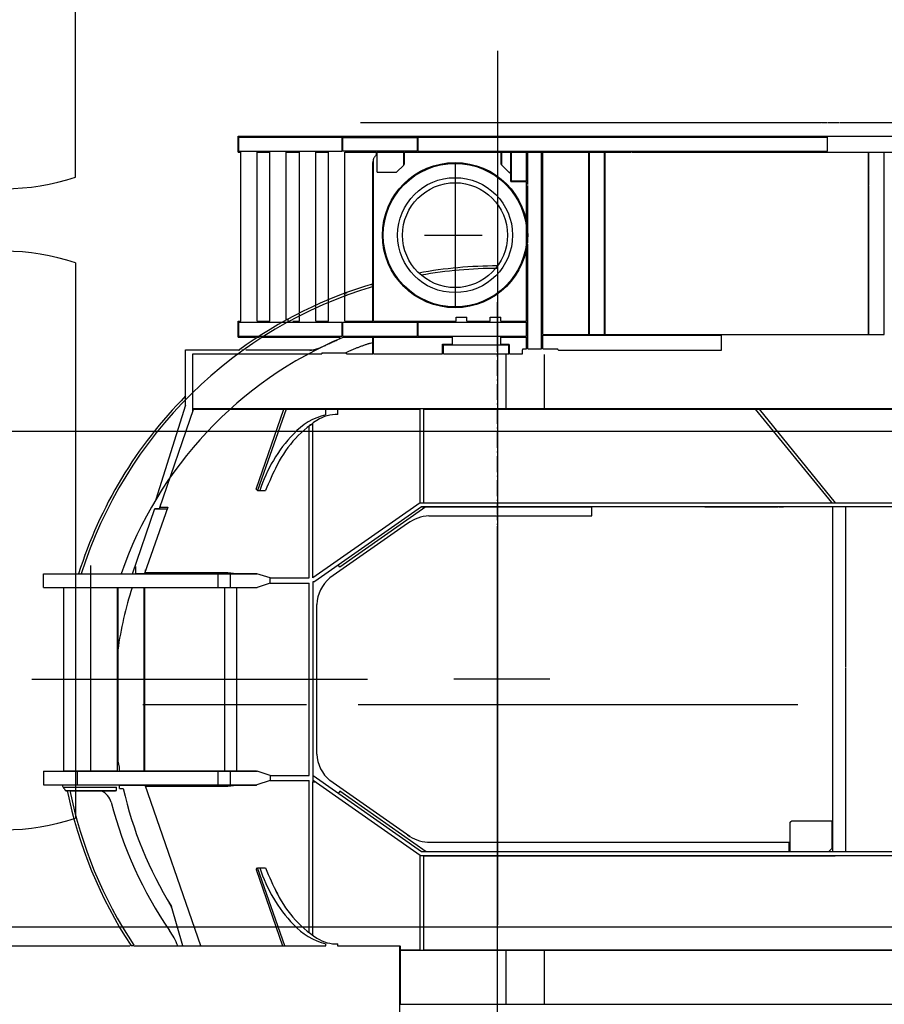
# Model space of a CAD drawing. Extents: x 18661 to 111218, y 18316 to 76360.
# Tile 30 of 55: x 104212 to 106432, y 28083 to 30612. Entities that reach past the tile are written whole.
import ezdxf

# ---------------------------------------------------------------- set-up
doc = ezdxf.new("R2010")
doc.units = 0
doc.header["$LTSCALE"] = 50
doc.header["$MEASUREMENT"] = 0
doc.linetypes.add('CENTER', pattern=[50.5, 30, -9, 2.5, -9])
doc.linetypes.add('HIDDEN', pattern=[12.6, 8.4, -4.2])
for name, color, linetype in [('1', 7, 'CONTINUOUS'), ('11', 176, 'CONTINUOUS'), ('22', 7, 'CONTINUOUS'), ('4', 7, 'CONTINUOUS')]:
    doc.layers.add(name, color=color, linetype=linetype)

# ---------------------------------------------------------------- blocks, each defined once
blk = doc.blocks.new('*G64')
at = {"layer": '11', "color": 176, "linetype": 'CONTINUOUS'}
for p, q in [((104354.889879, 30208.309631), (104354.889879, 31634.310608)), ((104354.888353, 29987.623291), (104354.888353, 28561.620788)), ((105081.085023, 28853.464966), (106210.28882, 28853.464966))]:
    blk.add_line(p, q, dxfattribs=at)
at = {"layer": '11', "color": 176, "linetype": 'HIDDEN'}
for p, q in [((104528.236208, 28853.464966), (106393.234071, 28853.464966)), ((105276.498231, 28853.464966), (105600.973711, 28853.464966))]:
    blk.add_line(p, q, dxfattribs=at)
at = {"layer": '11', "color": 176, "linetype": 'CONTINUOUS'}
for centre, radius, start, end in [((104172.891435, 30745.371704), 567.062796, -108.721146, -71.28009), ((104172.889146, 29450.559692), 567.063506, 71.279114, 108.719849), ((104172.889146, 29098.685913), 567.064707, -108.720749, -71.280106)]:
    blk.add_arc(centre, radius, start, end, dxfattribs=at)
at = {"layer": '4', "color": 7, "linetype": 'CENTER'}
blk.add_line((105438.73578, 27811.647415), (105438.73578, 30231.647415), dxfattribs=at)
blk = doc.blocks.new('*G65')
at = {"layer": '1', "color": 7, "linetype": 'CENTER'}
for p, q in [((105438.73578, 30532.42083), (105438.73578, 27160.53897)), ((104393.73578, 29210.62195), (104393.73578, 28681.37834)), ((104242.638888, 28918.235578), (105104.998216, 28918.235578)), ((105090.752492, 28853.464966), (105867.90476, 28853.464966))]:
    blk.add_line(p, q, dxfattribs=at)
at = {"layer": '1', "color": 7, "linetype": 'CONTINUOUS'}
for p, q in [((105086.942456, 30348.26909), (106269.323628, 30348.26909)), ((106266.783604, 30348.26909), (106266.783604, 30348.904096)), ((106269.323628, 30348.26909), (106269.958634, 30347.634084)), ((106269.958634, 30347.634084), (106270.59364, 30348.26909)), ((106270.59364, 30348.26909), (106285.833784, 30348.26909)), ((106287.738802, 30348.26909), (106315.679066, 30348.26909)), ((106317.584084, 30348.26909), (107701.897164, 30348.26909)), ((104772.614486, 30313.34376), (107684.116996, 30313.34376)), ((104772.614486, 30272.06837), (104772.614486, 30313.34376)), ((104774.519504, 30274.608394), (104774.519504, 30310.803736)), ((104774.519504, 30310.803736), (105039.952012, 30310.803736)), ((105039.952012, 30274.608394), (105039.952012, 30310.803736)), ((105041.85703, 30275.2434), (105041.85703, 30310.16873)), ((105041.85703, 30310.16873), (105232.993836, 30310.16873)), ((105232.993836, 30275.2434), (105232.993836, 30310.16873)), ((105234.898854, 30274.608394), (105234.898854, 30310.803736)), ((105234.898854, 30310.803736), (106285.833784, 30310.803736)), ((106285.833784, 30274.608394), (106285.833784, 30310.803736)), ((105041.85703, 30275.2434), (105232.993836, 30275.2434)), ((104772.614486, 30272.06837), (104779.599552, 30272.06837)), ((104774.519504, 30274.608394), (105039.952012, 30274.608394)), ((104779.599552, 29838.359272), (104779.599552, 30272.06837)), ((104821.509948, 29838.359272), (104821.509948, 30272.06837)), ((104821.509948, 30272.06837), (104854.53026, 30272.06837)), ((104854.53026, 29838.359272), (104854.53026, 30272.06837)), ((104896.440656, 29842.804314), (104896.440656, 30272.06837)), ((104896.440656, 30272.06837), (104930.095974, 30272.06837)), ((104930.095974, 29858.044458), (104930.095974, 30272.06837)), ((104972.00637, 29880.269668), (104972.00637, 30272.06837)), ((104972.00637, 30272.06837), (105005.026682, 30272.06837)), ((105005.026682, 29892.334782), (105005.026682, 30272.06837)), ((105046.937078, 29910.749956), (105046.937078, 30272.06837)), ((105046.937078, 30272.06837), (105128.217846, 30272.06837)), ((105120.597774, 29838.359272), (105120.597774, 30254.288202)), ((105128.217846, 30266.353316), (105128.217846, 30272.06837)), ((105129.487858, 30220.632884), (105129.487858, 30272.06837)), ((105129.487858, 30272.06837), (105198.068506, 30272.06837)), ((105198.068506, 30239.048058), (105198.068506, 30272.06837)), ((105199.973524, 30240.953076), (105199.973524, 30272.06837)), ((105199.973524, 30272.06837), (105448.26087, 30272.06837)), ((105234.898854, 30274.608394), (106285.833784, 30274.608394)), ((105448.26087, 30240.31807), (105448.26087, 30272.06837)), ((105449.530882, 30239.048058), (105449.530882, 30272.06837)), ((105449.530882, 30272.06837), (105473.026104, 30272.06837)), ((105473.026104, 30228.087165), (105473.026104, 30272.06837)), ((105474.931122, 30198.407674), (105474.931122, 30272.06837)), ((105474.931122, 30272.06837), (105513.031482, 30272.06837)), ((105513.031482, 30198.407674), (105513.031482, 30272.06837)), ((105516.206512, 30189.51759), (105516.206512, 30272.06837)), ((105516.206512, 30272.06837), (105551.766848, 30272.06837)), ((105551.766848, 29766.603594), (105551.766848, 30272.06837)), ((105554.941878, 30272.06837), (105673.052994, 30272.06837)), ((105554.941878, 29803.433942), (105554.941878, 30272.06837)), ((105673.052994, 29802.16393), (105673.052994, 30272.06837)), ((105674.958012, 29803.433942), (105674.958012, 30272.06837)), ((105674.958012, 30272.06837), (105713.058372, 30272.06837)), ((105713.058372, 29803.433942), (105713.058372, 30272.06837)), ((105714.96339, 30253.01819), (105714.96339, 30272.06837)), ((105714.96339, 30272.06837), (105782.909032, 30272.06837)), ((105714.96339, 29803.433942), (105714.96339, 30252.383184)), ((105784.81405, 30272.06837), (106102.952056, 30272.06837)), ((106102.952056, 30272.06837), (107684.116996, 30272.06837)), ((106391.24478, 29803.433942), (106391.24478, 30272.06837)), ((106392.514792, 30186.34256), (106392.514792, 30272.06837)), ((106392.514792, 30272.06837), (106431.250158, 30272.06837)), ((106431.250158, 29803.433942), (106431.250158, 30272.06837)), ((105118.692756, 29933.610172), (105118.692756, 30245.398118)), ((105179.653332, 30220.632884), (105198.068506, 30239.048058)), ((105198.068506, 30239.683064), (105199.338518, 30239.683064)), ((105199.338518, 30239.683064), (105199.338518, 30240.953076)), ((105199.338518, 30240.953076), (105199.973524, 30240.953076)), ((105329.73578, 30245.425933), (105329.73578, 29874.567901)), ((105449.530882, 30240.31807), (105448.26087, 30240.31807)), ((105449.530882, 30239.048058), (105467.946056, 30220.632884)), ((105473.026104, 30220.632884), (105473.026104, 30230.157974)), ((105129.487858, 30220.632884), (105179.653332, 30220.632884)), ((105467.946056, 30220.632884), (105473.026104, 30220.632884)), ((105469.216068, 30219.362872), (105469.216068, 30220.632884)), ((105469.216068, 30219.362872), (105473.026104, 30219.362872)), ((105473.026104, 30197.137662), (105473.026104, 30219.362872)), ((105473.026104, 30197.137662), (105513.031482, 30197.137662)), ((105474.931122, 30198.407674), (105513.031482, 30198.407674)), ((105513.031482, 30115.221888), (105513.031482, 30197.137662)), ((105516.206512, 30039.656174), (105516.206512, 30186.34256)), ((106392.514792, 30038.386162), (106392.514792, 30185.072548)), ((105250.138998, 30167.927386), (105250.774004, 30167.927386)), ((105513.031482, 29838.359272), (105513.031482, 30115.221888)), ((105251.354726, 30058.964966), (105399.594155, 30058.964966)), ((105516.206512, 29766.603594), (105516.206512, 30035.846138)), ((106392.514792, 29803.433942), (106392.514792, 30037.11615)), ((105118.05775, 29932.975166), (105118.05775, 29933.610172)), ((105118.05775, 29933.610172), (105118.692756, 29933.610172)), ((105118.05775, 29926.625106), (105118.05775, 29931.705154)), ((105118.692756, 29838.359272), (105118.692756, 29925.355094)), ((105046.937078, 29910.749956), (105050.747114, 29910.749956)), ((105046.937078, 29904.399896), (105046.937078, 29910.11495)), ((105046.937078, 29910.11495), (105048.842096, 29910.11495)), ((105046.937078, 29904.399896), (105050.747114, 29904.399896)), ((105046.937078, 29838.359272), (105046.937078, 29903.129884)), ((105046.937078, 29903.129884), (105047.572084, 29903.129884)), ((105047.572084, 29903.129884), (105047.572084, 29903.76489)), ((105047.572084, 29903.76489), (105049.477102, 29903.76489)), ((105048.842096, 29910.11495), (105048.842096, 29910.749956)), ((105049.477102, 29903.76489), (105049.477102, 29904.399896)), ((105050.747114, 29910.749956), (105051.38212, 29911.384962)), ((105050.747114, 29904.399896), (105051.38212, 29905.034902)), ((105051.38212, 29911.384962), (105052.652132, 29911.384962)), ((105051.38212, 29905.034902), (105052.652132, 29905.034902)), ((104972.00637, 29873.919608), (104972.00637, 29878.999656)), ((104972.00637, 29838.359272), (104972.00637, 29872.649596)), ((105005.026682, 29885.984722), (105005.026682, 29891.06477)), ((105005.026682, 29838.359272), (105005.026682, 29884.71471)), ((105438.73578, 29870.744578), (105438.73578, 29873.284602)), ((105438.73578, 29870.744578), (105439.370786, 29870.109572)), ((104930.095974, 29851.059392), (104930.095974, 29856.13944)), ((104930.095974, 29838.359272), (104930.095974, 29849.154374)), ((105332.638888, 29848.519368), (105359.995036, 29848.519368)), ((105332.689778, 29838.359272), (105332.689778, 29848.519368)), ((105359.995036, 29838.359272), (105359.995036, 29848.519368)), ((105420.320606, 29838.359272), (105420.320606, 29848.519368)), ((105420.320606, 29848.519368), (105446.990858, 29848.519368)), ((105438.73578, 29861.219488), (105439.370786, 29861.854494)), ((105438.73578, 29848.519368), (105438.73578, 29861.219488)), ((105438.73578, 29838.359272), (105438.73578, 29847.884362)), ((105446.990858, 29838.359272), (105446.990858, 29848.519368)), ((104772.614486, 29838.359272), (104779.599552, 29838.359272)), ((104772.614486, 29797.083882), (104772.614486, 29838.359272)), ((104774.519504, 29799.623906), (104774.519504, 29835.819248)), ((104774.519504, 29835.819248), (105039.952012, 29835.819248)), ((104821.509948, 29838.359272), (104854.53026, 29838.359272)), ((104896.440656, 29842.804314), (104900.885698, 29842.804314)), ((104900.885698, 29842.804314), (104901.520704, 29843.43932)), ((104900.885698, 29838.359272), (104900.885698, 29842.804314)), ((104900.885698, 29838.359272), (104905.33074, 29838.359272)), ((104901.520704, 29843.43932), (104902.15571, 29843.43932)), ((104902.15571, 29842.804314), (104902.15571, 29843.43932)), ((104905.33074, 29838.994278), (104906.600752, 29838.994278)), ((104912.950812, 29838.359272), (104930.095974, 29838.359272)), ((104972.00637, 29838.359272), (105005.026682, 29838.359272)), ((105039.952012, 29799.623906), (105039.952012, 29835.819248)), ((105041.85703, 29799.623906), (105041.85703, 29835.184242)), ((105041.85703, 29835.184242), (105232.993836, 29835.184242)), ((105046.937078, 29838.359272), (105118.692756, 29838.359272)), ((105120.597774, 29838.359272), (105332.689778, 29838.359272)), ((105232.993836, 29799.623906), (105232.993836, 29835.184242)), ((105234.898854, 29799.623906), (105234.898854, 29835.819248)), ((105234.898854, 29835.819248), (105513.031482, 29835.819248)), ((105359.995036, 29838.359272), (105420.320606, 29838.359272)), ((105438.73578, 29821.21411), (105438.73578, 29835.819248)), ((105446.990858, 29838.359272), (105513.031482, 29838.359272)), ((105513.031482, 29799.623906), (105513.031482, 29835.819248)), ((104772.614486, 29797.083882), (104817.064906, 29797.083882)), ((104774.519504, 29799.623906), (105039.952012, 29799.623906)), ((104822.144954, 29797.083882), (104827.860008, 29797.083882)), ((104832.30505, 29796.448876), (104832.940056, 29796.448876)), ((104832.940056, 29796.448876), (104832.940056, 29797.083882)), ((104832.940056, 29797.083882), (105033.601952, 29797.083882)), ((105033.601952, 29792.63884), (105033.601952, 29797.083882)), ((105041.85703, 29799.623906), (105232.993836, 29799.623906)), ((105042.492036, 29796.448876), (105042.492036, 29797.083882)), ((105042.492036, 29797.083882), (105118.692756, 29797.083882)), ((105050.112108, 29799.623906), (105050.112108, 29800.258912)), ((105118.692756, 29783.11375), (105118.692756, 29797.083882)), ((105120.597774, 29753.903474), (105120.597774, 29797.083882)), ((105120.597774, 29797.083882), (105323.164688, 29797.083882)), ((105234.898854, 29799.623906), (105513.031482, 29799.623906)), ((105323.164688, 29778.668708), (105323.164688, 29797.083882)), ((105438.73578, 29809.148996), (105438.73578, 29811.68902)), ((105438.73578, 29778.668708), (105438.73578, 29797.083882)), ((105446.990858, 29778.668708), (105446.990858, 29797.083882)), ((105446.990858, 29797.083882), (105513.031482, 29797.083882)), ((105513.031482, 29766.603594), (105513.031482, 29797.083882)), ((105554.941878, 29803.433942), (105673.052994, 29803.433942)), ((105554.941878, 29766.603594), (105554.941878, 29802.16393)), ((105554.941878, 29802.16393), (106014.051216, 29802.16393)), ((105674.958012, 29803.433942), (105713.058372, 29803.433942)), ((105714.96339, 29803.433942), (106391.24478, 29803.433942)), ((106014.051216, 29763.428564), (106014.051216, 29802.16393)), ((106392.514792, 29803.433942), (106431.250158, 29803.433942)), ((105118.692756, 29753.903474), (105118.692756, 29783.11375)), ((105297.764448, 29753.903474), (105297.764448, 29778.668708)), ((105297.764448, 29778.668708), (105323.164688, 29778.668708)), ((105299.669466, 29753.903474), (105299.669466, 29777.398696)), ((105299.669466, 29777.398696), (105467.946056, 29777.398696)), ((105438.73578, 29759.618528), (105438.73578, 29777.398696)), ((105446.990858, 29778.668708), (105468.581062, 29778.668708)), ((105467.946056, 29753.903474), (105467.946056, 29777.398696)), ((105468.581062, 29777.398696), (105468.581062, 29778.668708)), ((105468.581062, 29777.398696), (105469.216068, 29777.398696)), ((105469.216068, 29776.128684), (105469.216068, 29777.398696)), ((105469.216068, 29776.128684), (105469.851074, 29776.128684)), ((105469.851074, 29753.903474), (105469.851074, 29776.128684)), ((104637.993214, 29764.06357), (104777.059528, 29764.06357)), ((104637.993214, 29621.934286), (104637.993214, 29764.06357)), ((104656.408388, 29605.5679), (104656.408388, 29753.903474)), ((104656.408388, 29753.903474), (104987.88152, 29753.903474)), ((104782.139576, 29764.06357), (104787.219624, 29764.06357)), ((104792.934678, 29764.06357), (104963.370289, 29764.06357)), ((104987.88152, 29757.078504), (105048.842096, 29757.078504)), ((104987.88152, 29757.078504), (104987.88152, 29753.903474)), ((105050.747114, 29753.903474), (105050.747114, 29758.348516)), ((105050.747114, 29753.903474), (105118.692756, 29753.903474)), ((105120.597774, 29753.903474), (105297.764448, 29753.903474)), ((105299.669466, 29753.903474), (105467.946056, 29753.903474)), ((105438.73578, 29747.553414), (105438.73578, 29752.633462)), ((105460.96099, 29613.567148), (105460.96099, 29752.633462)), ((105469.851074, 29753.903474), (105502.871386, 29753.903474)), ((105502.871386, 29753.903474), (105502.871386, 29764.06357)), ((105502.871386, 29764.06357), (105503.506392, 29764.06357)), ((105503.506392, 29764.06357), (105503.506392, 29765.333582)), ((105503.506392, 29765.333582), (105504.141398, 29765.333582)), ((105504.141398, 29765.333582), (105504.141398, 29766.603594)), ((105504.141398, 29766.603594), (105513.031482, 29766.603594)), ((105516.206512, 29766.603594), (105551.766848, 29766.603594)), ((105554.941878, 29766.603594), (105593.677244, 29766.603594)), ((105559.38692, 29613.567148), (105559.38692, 29752.633462)), ((105593.677244, 29765.333582), (105593.677244, 29766.603594)), ((105593.677244, 29765.333582), (105594.31225, 29765.333582)), ((105594.31225, 29764.06357), (105594.31225, 29765.333582)), ((105594.31225, 29764.06357), (105594.947256, 29764.06357)), ((105594.947256, 29763.428564), (105594.947256, 29764.06357)), ((105594.947256, 29763.428564), (106014.051216, 29763.428564)), ((105438.73578, 29697.38794), (105438.73578, 29738.028324)), ((105438.73578, 29697.38794), (105439.370786, 29696.752934)), ((105438.73578, 29687.86285), (105439.370786, 29688.497856)), ((105438.73578, 29685.957832), (105438.73578, 29687.86285)), ((105438.73578, 29635.792358), (105438.73578, 29676.432742)), ((104637.993214, 29621.934286), (104561.792494, 29379.88494)), ((105438.73578, 29623.727244), (105438.73578, 29626.267268)), ((105438.73578, 29623.727244), (105439.370786, 29623.092238)), ((104570.682578, 29357.024724), (104659.167434, 29613.567148)), ((104658.313406, 29613.567148), (108433.424076, 29613.567148)), ((104658.72939, 29612.297136), (104893.900632, 29612.297136)), ((104818.684632, 29406.840484), (104890.293302, 29612.297136)), ((104895.815992, 29612.297136), (104822.77996, 29402.745155)), ((104895.170644, 29612.297136), (105015.186778, 29612.297136)), ((104998.041616, 29597.691998), (104998.041616, 29612.297136)), ((105015.186778, 29612.297136), (105239.978902, 29612.297136)), ((105029.15691, 29598.305827), (105029.15691, 29613.567148)), ((105239.978902, 29371.235578), (105239.978902, 29612.297136)), ((105249.503992, 29371.629862), (105249.503992, 29612.297136)), ((105249.503992, 29612.297136), (106101.047038, 29612.297136)), ((105438.73578, 29574.196776), (105438.73578, 29612.297136)), ((106100.728661, 29612.297136), (106295.979903, 29372.038827)), ((106101.047038, 29612.297136), (107237.707778, 29612.297136)), ((106306.213618, 29371.629862), (106111.394565, 29612.327804)), ((104956.766226, 29571.656752), (104958.036238, 29572.926764)), ((104958.036238, 29572.926764), (104962.48128, 29572.926764)), ((104964.386298, 29178.334035), (104964.386298, 29576.7368)), ((104561.792494, 29550.701554), (104561.792494, 29551.33656)), ((104954.861208, 29178.588038), (104954.861208, 29566.576704)), ((105438.73578, 29562.131662), (105438.73578, 29564.671686)), ((105438.73578, 29512.601194), (105438.73578, 29552.606572)), ((105438.73578, 29500.53608), (105438.73578, 29503.076104)), ((105438.73578, 29450.370606), (105438.73578, 29491.01099)), ((106209.633064, 29491.01099), (106210.26807, 29491.01099)), ((105438.73578, 29450.370606), (105439.370786, 29449.7356)), ((105438.73578, 29440.845516), (105439.370786, 29441.480522)), ((105438.73578, 29438.940498), (105438.73578, 29440.845516)), ((105438.73578, 29420.525324), (105438.73578, 29429.415408)), ((105438.73578, 29388.775024), (105438.73578, 29419.255312)), ((104818.684632, 29406.840484), (104822.77996, 29402.745155)), ((104822.77996, 29402.745155), (104843.348299, 29402.745155)), ((104573.857608, 29360.199754), (104573.857608, 29366.230027)), ((105239.959931, 29371.235578), (104964.386298, 29178.334035)), ((105239.978902, 29371.235578), (107224.372652, 29371.235578)), ((105438.73578, 29376.70991), (105438.73578, 29379.249934)), ((105438.73578, 29376.70991), (105439.370786, 29376.074904)), ((105438.73578, 29361.469766), (105438.73578, 29370.35985)), ((104501.831075, 29188.748134), (104559.25247, 29357.024724)), ((104591.836683, 29360.129727), (104531.947212, 29190.018146)), ((104558.819101, 29355.754712), (104590.296415, 29355.754712)), ((104559.25247, 29357.024724), (104570.682578, 29357.024724)), ((104573.857608, 29360.199754), (104591.836683, 29360.199754)), ((105243.97037, 29361.469766), (104970.010637, 29169.697954)), ((105255.037616, 29360.83476), (105033.944346, 29206.069471)), ((107224.372652, 29361.235578), (105243.635815, 29361.235578)), ((105243.635815, 29360.83476), (105680.673066, 29360.83476)), ((105438.73578, 29341.78458), (105438.73578, 29360.83476)), ((105680.673066, 29337.974544), (105680.673066, 29360.83476)), ((105971.505814, 29360.83476), (106158.832584, 29360.83476)), ((106160.737602, 29360.83476), (106172.802716, 29360.83476)), ((106299.803916, 28475.636396), (106299.803916, 29360.83476)), ((106332.824228, 28949.985878), (106332.824228, 29360.83476)), ((105207.951586, 29318.41295), (105008.201711, 29178.588037)), ((105262.839118, 29337.974544), (105680.673066, 29337.974544)), ((105438.73578, 29327.179442), (105438.73578, 29336.704532)), ((105438.73578, 29315.114328), (105438.73578, 29317.654352)), ((105438.73578, 29265.58386), (105438.73578, 29305.589238)), ((104380.180778, 29238.913608), (104380.180778, 29239.548614)), ((104380.180778, 29239.548614), (104380.815784, 29239.548614)), ((105438.73578, 29253.518746), (105438.73578, 29256.05877)), ((105438.73578, 29203.353272), (105438.73578, 29243.993656)), ((104272.864764, 29154.235578), (104272.864764, 29189.235578)), ((104272.869669, 29189.235578), (104820.560761, 29189.235578)), ((104509.722002, 29190.018146), (104509.722002, 29207.798314)), ((104509.722002, 29190.018146), (104531.947212, 29190.018146)), ((104535.122242, 29192.55817), (104535.122242, 29199.036582)), ((104535.122242, 29192.55817), (104746.57924, 29192.55817)), ((104721.814006, 29154.45781), (104721.814006, 29188.748134)), ((104746.57924, 29192.55817), (104768.169444, 29190.018146)), ((104752.9293, 29154.45781), (104752.9293, 29188.748134)), ((104767.684552, 29190.018146), (104820.239936, 29190.018146)), ((104820.239936, 29189.235578), (104820.239936, 29190.018146)), ((104855.165266, 29178.588038), (104820.560761, 29189.235578)), ((105033.944346, 29206.069471), (105030.006456, 29211.695027)), ((105438.73578, 29203.353272), (105439.370786, 29202.718266)), ((105438.73578, 29193.828182), (105439.370786, 29194.463188)), ((105438.73578, 29191.923164), (105438.73578, 29193.828182)), ((104855.165266, 29165.252912), (104821.424681, 29154.235578)), ((104855.165266, 29178.588038), (104954.861208, 29178.588038)), ((104855.165266, 29165.252912), (104855.165266, 29178.588038)), ((104855.165266, 29165.252912), (104954.861208, 29165.252912)), ((104954.861208, 28671.218244), (104954.861208, 29165.252912)), ((104965.021304, 28926.490656), (104965.021304, 29169.697954)), ((104965.021304, 29169.697954), (104970.101352, 29169.697954)), ((105438.73578, 29181.763068), (105439.370786, 29182.398074)), ((105438.73578, 29141.75769), (105438.73578, 29181.763068)), ((104272.864764, 29154.235578), (104821.446051, 29154.235578)), ((104324.935256, 28682.648352), (104324.935256, 29153.822804)), ((104462.731558, 28682.648352), (104462.731558, 29153.822804)), ((104464.636576, 29153.822804), (104531.312206, 29153.822804)), ((104464.636576, 28707.413586), (104464.636576, 29153.822804)), ((104531.312206, 28682.648352), (104531.312206, 29153.822804)), ((104533.217224, 28682.648352), (104533.217224, 29153.822804)), ((104738.959168, 28682.648352), (104738.959168, 29153.822804)), ((104769.439456, 28682.648352), (104769.439456, 29153.822804)), ((105438.73578, 29129.692576), (105438.73578, 29132.2326)), ((105438.73578, 29080.162108), (105438.73578, 29120.167486)), ((104974.546394, 28848.384918), (104974.546394, 29110.642396)), ((105438.73578, 29068.096994), (105438.73578, 29070.637018)), ((105438.73578, 29018.566526), (105438.73578, 29058.571904)), ((105438.73578, 29006.501412), (105438.73578, 29009.041436)), ((105438.73578, 28956.335938), (105438.73578, 28996.976322)), ((105438.73578, 28944.270824), (105438.73578, 28946.810848)), ((105438.73578, 28944.270824), (105439.370786, 28943.635818)), ((105438.73578, 28934.745734), (105439.370786, 28935.38074)), ((106332.824228, 28475.636396), (106332.824228, 28948.715866)), ((104965.021304, 28654.708088), (104965.021304, 28926.490656)), ((104974.546394, 28725.672843), (104974.546394, 28848.384918)), ((104467.811606, 28692.173442), (104464.636576, 28707.413586)), ((104272.864764, 28682.235578), (104821.446051, 28682.235578)), ((104272.864764, 28682.235578), (104272.864764, 28647.235578)), ((104324.935256, 28682.648352), (104462.731558, 28682.648352)), ((104467.811606, 28682.648352), (104467.811606, 28692.173442)), ((104467.811606, 28682.648352), (104531.312206, 28682.648352)), ((104533.217224, 28682.648352), (104820.239936, 28682.648352)), ((104820.239936, 28682.648352), (104820.239936, 28682.235578)), ((104855.165266, 28671.218244), (104821.424681, 28682.235578)), ((104360.495592, 28647.723022), (104360.495592, 28681.37834)), ((104721.814006, 28647.723022), (104721.814006, 28681.37834)), ((104752.9293, 28647.723022), (104752.9293, 28681.37834)), ((104855.165266, 28657.883118), (104820.560761, 28647.235578)), ((104855.165266, 28671.218244), (104954.861208, 28671.218244)), ((104855.165266, 28657.883118), (104954.861208, 28657.883118)), ((104855.800272, 28657.883118), (104855.800272, 28671.218244)), ((104954.861208, 28267.78962), (104954.861208, 28657.883118)), ((105239.978902, 28465.222298), (104965.021304, 28657.692616)), ((105243.97037, 28475.00139), (104965.309663, 28670.063883)), ((105213.254458, 28514.346196), (105008.201711, 28657.883118)), ((104272.869669, 28647.235578), (104820.560761, 28647.235578)), ((104323.030238, 28642.642974), (104323.030238, 28646.45301)), ((104323.030238, 28642.642974), (104323.665244, 28642.642974)), ((104323.665244, 28641.372962), (104323.665244, 28642.642974)), ((104323.665244, 28641.372962), (104324.30025, 28641.372962)), ((104324.30025, 28640.10295), (104324.30025, 28641.372962)), ((104324.30025, 28640.10295), (104324.935256, 28640.10295)), ((104324.935256, 28639.467944), (104324.935256, 28640.10295)), ((104324.935256, 28639.467944), (104325.570262, 28639.467944)), ((104325.570262, 28638.197932), (104325.570262, 28639.467944)), ((104325.570262, 28638.197932), (104326.205268, 28638.197932)), ((104326.205268, 28636.92792), (104326.205268, 28641.372962)), ((104326.205268, 28641.372962), (104460.82654, 28641.372962)), ((104326.205268, 28636.92792), (104327.47528, 28635.657908)), ((104327.47528, 28635.022902), (104327.47528, 28635.657908)), ((104327.47528, 28635.022902), (104328.110286, 28634.387896)), ((104328.110286, 28633.75289), (104328.110286, 28634.387896)), ((104328.110286, 28633.75289), (104329.380298, 28632.482878)), ((104329.380298, 28632.482878), (104460.82654, 28632.482878)), ((104330.015304, 28631.847872), (104330.015304, 28632.482878)), ((104330.015304, 28631.847872), (104333.82534, 28631.847872)), ((104341.445412, 28631.847872), (104422.091174, 28631.847872)), ((104429.07624, 28627.40283), (104429.07624, 28631.847872)), ((104429.07624, 28631.847872), (104457.65151, 28631.847872)), ((104457.65151, 28631.847872), (104457.65151, 28632.482878)), ((104460.82654, 28632.482878), (104460.82654, 28641.372962)), ((104467.811606, 28637.562926), (104467.811606, 28646.45301)), ((104467.811606, 28646.45301), (104533.85223, 28646.45301)), ((104467.811606, 28637.562926), (104477.711314, 28637.562926)), ((104677.363586, 28233.69911), (104533.85223, 28646.45301)), ((104537.02726, 28643.912986), (104746.57924, 28643.912986)), ((104537.02726, 28637.321286), (104537.02726, 28643.912986)), ((104746.57924, 28643.912986), (104768.169444, 28646.45301)), ((104768.169444, 28646.45301), (104820.239936, 28646.45301)), ((104820.239936, 28647.723022), (104820.239936, 28646.45301)), ((104964.386298, 28654.708088), (104969.466346, 28654.708088)), ((104964.386298, 28260.709144), (104964.386298, 28654.708088)), ((105033.944346, 28630.401685), (105030.006456, 28624.776129)), ((105255.610214, 28475.235578), (105033.944346, 28630.401685)), ((105438.73578, 28574.062326), (105438.73578, 28576.60235)), ((105438.73578, 28523.896852), (105438.73578, 28564.537236)), ((106189.947878, 28550.567104), (106190.582884, 28550.567104)), ((106189.947878, 28475.636396), (106189.947878, 28550.567104)), ((106189.947878, 28549.932098), (106190.582884, 28549.932098)), ((106190.582884, 28549.932098), (106190.582884, 28551.20211)), ((106190.582884, 28551.20211), (106191.21789, 28551.20211)), ((106191.21789, 28551.20211), (106191.21789, 28551.837116)), ((106191.21789, 28551.837116), (106191.852896, 28551.837116)), ((106191.852896, 28551.837116), (106191.852896, 28552.472122)), ((106191.852896, 28552.472122), (106192.487902, 28552.472122)), ((106192.487902, 28552.472122), (106192.487902, 28553.107128)), ((106192.487902, 28553.107128), (106193.122908, 28553.107128)), ((106193.122908, 28553.107128), (106193.122908, 28553.742134)), ((106193.122908, 28553.742134), (106193.757914, 28553.742134)), ((106193.757914, 28553.742134), (106194.39292, 28554.37714)), ((106194.39292, 28554.37714), (106297.898898, 28554.37714)), ((106297.898898, 28483.891474), (106297.898898, 28554.37714)), ((105438.73578, 28523.896852), (105439.370786, 28523.261846)), ((105438.73578, 28514.371762), (105439.370786, 28515.006768)), ((105438.73578, 28512.466744), (105438.73578, 28514.371762)), ((105259.304024, 28499.766624), (106188.04286, 28499.766624)), ((105438.73578, 28499.766624), (105438.73578, 28502.941654)), ((105438.73578, 28485.796492), (105438.73578, 28498.496612)), ((105438.73578, 28475.636396), (105438.73578, 28484.52648)), ((106188.04286, 28475.636396), (106188.04286, 28498.496612)), ((106297.898898, 28483.891474), (106289.64382, 28475.636396)), ((105239.978902, 28223.539014), (105239.978902, 28465.4763)), ((105239.978902, 28465.235578), (107224.372652, 28465.235578)), ((107224.372652, 28475.235578), (105243.635815, 28475.235578)), ((105249.503992, 28223.539014), (105249.503992, 28464.841294)), ((105249.503992, 28464.841294), (106305.51897, 28464.841294)), ((105438.73578, 28465.4763), (105438.73578, 28474.366384)), ((105438.73578, 28462.30127), (105438.73578, 28464.841294)), ((106189.947878, 28475.636396), (106289.64382, 28475.636396)), ((104818.684632, 28429.630672), (104822.77996, 28433.726)), ((104818.684632, 28429.630672), (104886.973482, 28233.69911)), ((104892.496173, 28233.69911), (104822.77996, 28433.726)), ((104822.77996, 28433.726), (104843.348299, 28433.726)), ((105438.73578, 28450.236156), (105438.73578, 28452.77618)), ((105438.73578, 28450.236156), (105439.370786, 28449.60115)), ((105438.73578, 28400.705688), (105438.73578, 28440.711066)), ((105438.73578, 28388.640574), (105438.73578, 28391.180598)), ((105438.73578, 28339.110106), (105438.73578, 28379.115484)), ((104596.717824, 28341.65013), (104596.717824, 28342.920142)), ((104596.717824, 28341.65013), (104597.35283, 28341.65013)), ((104597.35283, 28341.015124), (104597.35283, 28341.65013)), ((104597.35283, 28341.015124), (104597.987836, 28340.380118)), ((104597.987836, 28339.745112), (104597.987836, 28340.380118)), ((104597.987836, 28339.745112), (104598.622842, 28339.745112)), ((104598.622842, 28338.4751), (104598.622842, 28339.745112)), ((104598.622842, 28338.4751), (104599.257848, 28338.4751)), ((104599.257848, 28337.840094), (104599.257848, 28338.4751)), ((104599.257848, 28337.840094), (104599.892854, 28337.205088)), ((104599.892854, 28336.570082), (104599.892854, 28337.205088)), ((104599.892854, 28336.570082), (104600.52786, 28336.570082)), ((104600.52786, 28335.30007), (104600.52786, 28336.570082)), ((104600.52786, 28335.30007), (104601.162866, 28335.30007)), ((104601.162866, 28334.665064), (104601.162866, 28335.30007)), ((104601.162866, 28334.665064), (104601.797872, 28334.030058)), ((104601.797872, 28332.12504), (104601.797872, 28334.030058)), ((104630.952756, 28233.683016), (104601.797872, 28334.030058)), ((104601.797872, 28333.395052), (104602.432878, 28333.395052)), ((104601.797872, 28332.12504), (104602.432878, 28332.12504)), ((105438.73578, 28327.044992), (105438.73578, 28329.585016)), ((105438.73578, 28276.879518), (105438.73578, 28317.519902)), ((105438.73578, 28276.879518), (105439.370786, 28276.244512)), ((105438.73578, 28265.44941), (105438.73578, 28267.354428)), ((105438.73578, 28223.539014), (105438.73578, 28255.289314)), ((103387.6664, 28233.69911), (104495.116864, 28233.69911)), ((104496.386876, 28234.969122), (104497.656888, 28234.969122)), ((104497.656888, 28234.334116), (104497.656888, 28235.604128)), ((104497.656888, 28234.334116), (104502.10193, 28234.334116)), ((104503.371942, 28234.969122), (104504.006948, 28234.969122)), ((104504.006948, 28234.334116), (104504.006948, 28234.969122)), ((104504.006948, 28234.334116), (104504.641954, 28234.334116)), ((104504.641954, 28233.69911), (104504.641954, 28234.334116)), ((104504.641954, 28233.69911), (104677.363586, 28233.69911)), ((104677.363586, 28233.69911), (104890.725602, 28233.69911)), ((104891.995614, 28233.69911), (104998.041616, 28233.69911)), ((104998.041616, 28233.69911), (104998.041616, 28238.779158)), ((105029.15691, 28232.429098), (105029.15691, 28238.165328)), ((105029.15691, 28233.69911), (105188.543416, 28233.69911)), ((105187.90841, 27367.550926), (105187.90841, 28232.429098)), ((105188.543416, 28233.064104), (105188.543416, 28233.69911)), ((105188.543416, 28233.064104), (105189.178422, 28233.064104)), ((105189.178422, 28232.429098), (105189.178422, 28233.064104)), ((105189.178422, 28232.429098), (105189.813428, 28232.429098)), ((105189.813428, 28223.539014), (105189.813428, 28232.429098)), ((105189.813428, 28223.539014), (105239.978902, 28223.539014)), ((105189.813428, 28083.837694), (105189.813428, 28222.269002)), ((105189.813428, 28222.269002), (107858.743646, 28222.269002)), ((105249.503992, 28223.539014), (105403.175444, 28223.539014)), ((105403.175444, 28223.539014), (107436.464656, 28223.539014)), ((105438.73578, 28215.283936), (105438.73578, 28222.269002)), ((105438.73578, 28203.218822), (105438.73578, 28205.758846)), ((105460.96099, 28083.837694), (105460.96099, 28222.269002)), ((105559.38692, 28083.837694), (105559.38692, 28222.269002)), ((105438.73578, 28153.688354), (105438.73578, 28193.693732)), ((105438.73578, 28141.62324), (105438.73578, 28144.163264)), ((105438.73578, 28092.092772), (105438.73578, 28132.09815)), ((105189.813428, 28083.837694), (108894.438432, 28083.837694))]:
    blk.add_line(p, q, dxfattribs=at)
for points in [[(104956.766226, 29762.793558), (104965.021304, 29764.381073), (104966.655384, 29764.708101), (104968.255591, 29765.054179), (104969.821925, 29765.419308), (104971.354387, 29765.803486), (104972.852977, 29766.206715), (104974.317694, 29766.628994), (104975.748539, 29767.070323), (104977.145511, 29767.530703), (104978.508611, 29768.010132), (104979.837839, 29768.508612), (104981.212578, 29769.051542), (104982.712212, 29769.664323), (104984.336742, 29770.346954), (104986.086167, 29771.099436), (104987.960487, 29771.921769), (104989.959703, 29772.813952), (104992.083815, 29773.775987), (104994.332822, 29774.807871), (104996.706724, 29775.909607), (104999.205522, 29777.081193), (105001.791106, 29778.297229), (105004.425369, 29779.532316), (105007.10831, 29780.786453), (105009.83993, 29782.05964), (105012.620228, 29783.351877), (105015.449204, 29784.663164), (105018.326858, 29785.993502), (105021.253191, 29787.34289), (105024.228203, 29788.711328), (105027.251892, 29790.098816), (105042.492036, 29797.083882)], [(105048.842096, 29757.078504), (105059.002192, 29761.841049), (105061.027861, 29762.780858), (105063.04083, 29763.695266), (105065.041099, 29764.584275), (105067.028668, 29765.447883), (105069.003537, 29766.286091), (105070.965705, 29767.098898), (105072.915174, 29767.886306), (105074.851942, 29768.648313), (105076.77601, 29769.38492), (105078.687378, 29770.096127), (105080.592396, 29770.794633), (105082.497414, 29771.49314), (105084.402432, 29772.191647), (105086.30745, 29772.890153), (105088.212468, 29773.58866), (105090.117486, 29774.287166), (105092.022504, 29774.985673), (105093.927522, 29775.68418), (105095.83254, 29776.382686), (105097.737558, 29777.081193), (105099.604476, 29777.757474), (105101.395193, 29778.389305), (105103.109709, 29778.976686), (105104.748025, 29779.519616), (105106.310139, 29780.018096), (105107.796053, 29780.472125), (105109.205767, 29780.881704), (105110.539279, 29781.246832), (105111.796591, 29781.56751), (105112.977702, 29781.843738), (105118.692756, 29783.11375)]]:
    blk.add_lwpolyline(points, dxfattribs=at)
for radius in [186.460967, 184.397064, 147.593784, 134.733604]:
    blk.add_circle((105329.73578, 30058.964966), radius, dxfattribs=at)
at = {"layer": '1', "color": 7, "linetype": 'HIDDEN'}
blk.add_arc((105147.514973, 30244.939502), 28.825865, 132.023697, 179.088394, dxfattribs=at)
at = {"layer": '1', "color": 7, "linetype": 'CONTINUOUS'}
for centre, radius, start, end in [((105438.73578, 28853.464966), 1126.547535, 89.99099, 100.342155), ((105438.73578, 28853.464966), 1120.047805, 90, 100.085549), ((105438.73578, 28853.464966), 1120.047805, 106.501453, 162.581602), ((105438.73578, 28853.464966), 1126.547535, 106.403549, 126.178514), ((105438.73578, 28853.464966), 1023.019104, 112.814406, 160.868406), ((105438.73578, 28853.464966), 1126.547535, 135.299506, 162.685284), ((105036.658511, 29438.215454), 164.085443, 103.612034, 137.928782), ((105025.791378, 29506.91789), 91.449887, 87.890929, 123.601793), ((105132.197254, 29340.065316), 289.332766, 122.866442, 155.395271), ((105182.350388, 29291.053914), 371.022458, 136.134288, 162.480141), ((105519.871397, 29138.008134), 726.477248, 152.868376, 158.6286), ((105266.864214, 29239.895823), 98.161279, 92.350068, 126.88147), ((105072.640346, 29104.36182), 98.294806, 130.962504, 176.336573), ((105438.73578, 28853.464966), 984.978028, 162.245529, 171.853204), ((105072.640346, 28732.109336), 98.294806, -176.336573, -130.962504), ((105438.73578, 28853.464966), 1126.547535, -168.687581, -146.700271), ((105438.73578, 28853.464966), 1120.047805, -168.62106, -146.508), ((104397.495655, 28585.824554), 52.183191, 18.128634, 61.879315), ((105438.73578, 28853.464966), 984.978028, -167.338257, -148.225568), ((105438.73578, 28853.464966), 1023.019104, -165.774036, -145.406063), ((105265.938733, 28599.556993), 100.029301, -125.779509, -93.960933), ((105182.350388, 28545.417242), 371.022458, -162.480141, -136.134288), ((105519.871397, 28698.463022), 726.477248, -158.6286, -152.868376), ((105132.197254, 28496.40584), 289.332766, -155.395271, -122.866442), ((105036.658511, 28398.255702), 164.085443, -137.928782, -103.612034), ((104441.746986, 28163.626319), 189.367806, 21.7178, 35.14634), ((105025.791378, 28329.553266), 91.449887, -123.601793, -87.890929)]:
    blk.add_arc(centre, radius, start, end, dxfattribs=at)
blk = doc.blocks.new('*G184')
at = {"layer": '11', "color": 176, "linetype": 'CONTINUOUS'}
for p, q in [((94417.915544, 29555.235578), (107724.693117, 29555.235578)), ((107724.693117, 28281.235578), (94417.915544, 28281.235578))]:
    blk.add_line(p, q, dxfattribs=at)
at = {"layer": '11', "color": 176, "linetype": 'CENTER'}
for p, q in [((105438.73578, 29555.235578), (105438.73578, 28287.582578)), ((105438.73578, 28568.235578), (105438.73578, 29258.235578))]:
    blk.add_line(p, q, dxfattribs=at)
at = {"layer": '11', "color": 176, "linetype": 'HIDDEN'}
blk.add_line((105572.929201, 28918.235578), (105326.589784, 28918.235578), dxfattribs=at)
blk = doc.blocks.new('*G183')
at = {"layer": '22', "color": 7, "linetype": 'CONTINUOUS'}
blk.add_blockref('*G184', (0, 0), dxfattribs=at)
blk = doc.blocks.new('*G119')
at = {"layer": '22', "color": 7, "linetype": 'CONTINUOUS'}
blk.add_blockref('*G183', (0, 0), dxfattribs=at)

msp = doc.modelspace()

# ---------------------------------------------------------------- block references
at = {"layer": '22', "color": 7, "linetype": 'CONTINUOUS'}
for name in ['*G64', '*G65', '*G119']:
    msp.add_blockref(name, (0, 0), dxfattribs=at)

doc.saveas('drawing.dxf')
